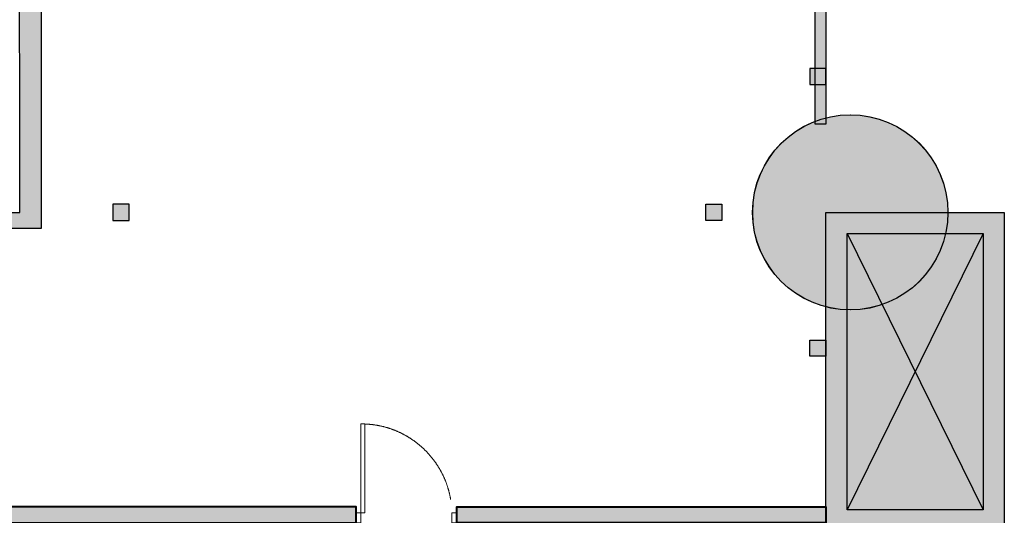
# Model space of a CAD drawing. Header units: millimetres. Extents: x 31882 to 271790, y -35693 to 24917.
# Tile 58 of 256: x 46045 to 55326, y 9248 to 13922. Entities that reach past the tile are written whole.
import ezdxf

# ---------------------------------------------------------------- set-up
doc = ezdxf.new("R2010")
doc.units = ezdxf.units.MM
doc.header["$MEASUREMENT"] = 0
doc.linetypes.add('HIDDEN', pattern=[0.375, 0.25, -0.125])
for name, color, linetype, lineweight in [('00 Structural', 2, 'Continuous', 25), ('A-DOOR', 1, 'Continuous', 13), ('LEVEL-F-OVERALL LAYOUT$0$A-FLOR-HRAL', 251, 'Continuous', 13), ('WALL', 7, 'Continuous', 40)]:
    doc.layers.add(name, color=color, linetype=linetype, lineweight=lineweight)

# ---------------------------------------------------------------- blocks, each defined once
blk = doc.blocks.new('steel cols')
at = {"layer": '00 Structural', "ltscale": 0.25}
h = blk.add_hatch(color=10, dxfattribs=at)
h.dxf.hatch_style = 1
h.paths.add_polyline_path([(1723381.98, -77443.61), (1723381.98, -77449.61), (1723387.98, -77449.61), (1723387.98, -77443.61)])
blk.add_lwpolyline([(1723381.98, -77443.61), (1723387.98, -77443.61), (1723387.98, -77449.61), (1723381.98, -77449.61)], close=True, dxfattribs=at)
blk = doc.blocks.new('cut elements')
at = {"ltscale": 0.25}
h = blk.add_hatch(color=253, dxfattribs=at)
h.dxf.hatch_style = 1
h.paths.add_polyline_path([(328.23, -785.03, 1), (255.76, -785.03, 1)])
h = blk.add_hatch(color=253, dxfattribs=at)
h.dxf.hatch_style = 1
h.paths.add_polyline_path([(173.63, -776), (173.63, -842.21), (292, -842.21), (292, -776)])
h.paths.add_polyline_path([(284.1, -783.9), (284.1, -834.32), (181.52, -834.32), (181.52, -783.9)], flags=16)
h = blk.add_hatch(color=255, dxfattribs=at)
h.dxf.hatch_style = 1
h.paths.add_polyline_path([(284.1, -834.32), (181.52, -834.32), (181.52, -783.9), (284.1, -783.9)])
at = {"color": 14, "ltscale": 0.25}
for p, q in [((284.1, -834.32), (181.52, -783.9)), ((284.1, -783.9), (181.52, -834.32))]:
    blk.add_line(p, q, dxfattribs=at)
at = {"layer": '00 Structural', "ltscale": 0.25}
for points in [[(292, -842.21), (173.63, -842.21), (173.63, -776), (292, -776)], [(284.1, -834.32), (181.52, -834.32), (181.52, -783.9), (284.1, -783.9)]]:
    blk.add_lwpolyline(points, close=True, dxfattribs=at)
blk.add_circle((292, -785.03), 36.24, dxfattribs=at)
blk = doc.blocks.new('Regular-door')
at = {"layer": 'A-DOOR'}
for p, q in [((-0.04, 0.8993), (0, 0.8993)), ((-0.04, 0), (-0.04, 0.8993)), ((0, 0.8993), (0, -0.1)), ((-0.92, 0), (-0.97, 0)), ((-0.97, 0), (-0.97, -0.1)), ((-0.92, -0.1), (-0.92, 0)), ((0.05, 0), (-0.04, 0)), ((0.05, -0.1), (0.05, 0)), ((-0.97, -0.1), (-0.92, -0.1)), ((0, -0.1), (0.05, -0.1))]:
    blk.add_line(p, q, dxfattribs=at)
at = {"layer": 'A-DOOR', "linetype": 'HIDDEN', "ltscale": 5}
blk.add_arc((-0.0029, -0.0173), 0.9173, 92.31795, 178.92205, dxfattribs=at)
blk = doc.blocks.new('r4ttwt')
at = {"layer": '00 Structural', "rotation": 90}
blk.add_blockref('cut elements', (1718777.03, -79160.95), dxfattribs=at)

msp = doc.modelspace()

# ---------------------------------------------------------------- hatches: boundary and pattern name
at = {"ltscale": 0.25}
h = msp.add_hatch(color=206, dxfattribs=at)
h.dxf.hatch_style = 1
h.paths.add_polyline_path([(46045, 12104.9), (46044.8, 15111.3), (46248, 15111.3), (46248.2, 11952.5), (45486.3, 11952.5), (45486.3, 12104.9)])
h = msp.add_hatch(color=206, dxfattribs=at)
h.dxf.hatch_style = 1
h.paths.add_polyline_path([(53542.4, 15002.3), (53644, 15002.3), (53644, 12935.3), (53542.4, 12935.3)])
h = msp.add_hatch(color=206, dxfattribs=at)
h.dxf.hatch_style = 1
h.paths.add_polyline_path([(44419.9, 9328.6), (44419.9, 9178.6), (49215.5, 9178.6), (49215.5, 9328.6)])
h = msp.add_hatch(color=206, dxfattribs=at)
h.dxf.hatch_style = 1
h.paths.add_polyline_path([(53644, 9178.6), (53644, 9328.6), (50165.5, 9328.6), (50165.5, 9178.6)])

# ---------------------------------------------------------------- linework, layer by layer
at = {"layer": '00 Structural', "ltscale": 0.25}
for points in [[(46045, 12104.9), (46044.8, 15111.3), (46248, 15111.3), (46248.2, 11952.5), (45486.3, 11952.5), (45486.3, 12104.9)], [(53542.4, 15002.3), (53644, 15002.3), (53644, 12935.3), (53542.4, 12935.3)]]:
    msp.add_lwpolyline(points, close=True, dxfattribs=at)
msp.add_lwpolyline([(50165.5, 9178.6), (53644, 9178.6), (53644, 9331)], dxfattribs=at)
at = {"layer": 'LEVEL-F-OVERALL LAYOUT$0$A-FLOR-HRAL'}
msp.add_circle((53874.5, 12104.9), 920.6, dxfattribs=at)
at = {"layer": 'WALL', "color": 2}
for points in [[(49215.5, 9178.6), (49215.5, 9328.6), (44419.9, 9328.6), (44419.9, 9178.6)], [(50165.5, 9178.6), (50165.5, 9328.6), (53644, 9328.6), (53644, 9178.6)]]:
    msp.add_lwpolyline(points, close=True, dxfattribs=at)

# ---------------------------------------------------------------- block references
at = {"xscale": 25.4, "yscale": 25.4, "zscale": 25.4}
msp.add_blockref('r4ttwt', (-43623003, 2015376.2), dxfattribs=at)
at = {"layer": '00 Structural', "xscale": 25.4, "yscale": 25.4, "zscale": 25.4}
for name, p, rotation in [('cut elements', (33933.5, 4688.2), 90), ('cut elements', (33933.5, 4688.2), 90), ('steel cols', (-1914555.4, -43761873.5), 90.00000000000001), ('steel cols', (43827546.2, -1956320.3), 180)]:
    msp.add_blockref(name, p, dxfattribs=dict(at, rotation=rotation))
at = {"layer": '00 Structural', "xscale": -25.4, "yscale": 25.4, "zscale": 25.4}
for p in [(43827546.2, 1980530), (43820978.1, 1979248.7)]:
    msp.add_blockref('steel cols', p, dxfattribs=at)
at = {"layer": 'A-DOOR', "linetype": 'Continuous', "ltscale": 0.1, "xscale": -931.3725490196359, "yscale": 931.3725490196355, "zscale": 931.3725490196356, "rotation": 8.893908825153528e-05}
msp.add_blockref('Regular-door', (49262, 9271.7), dxfattribs=at)

doc.saveas('drawing.dxf')
